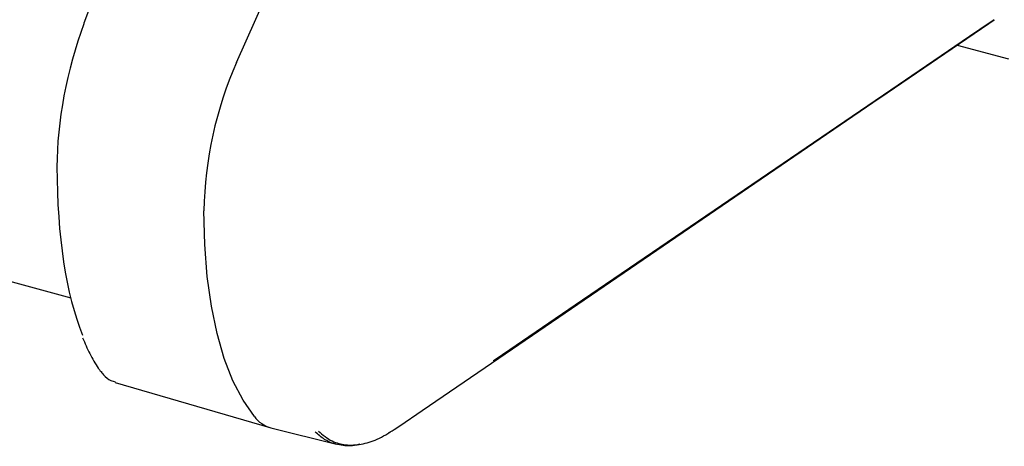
# Model space of a CAD drawing. Header units: inches. Extents: x 42 to 206, y 24 to 147.
# Tile 44 of 47: x 174.71 to 178.09, y 119.57 to 121.04. Entities that reach past the tile are written whole.
import ezdxf

# ---------------------------------------------------------------- set-up
doc = ezdxf.new("R2010")
doc.units = ezdxf.units.IN
doc.header["$LTSCALE"] = 16
doc.header["$MEASUREMENT"] = 0

msp = doc.modelspace()

# ---------------------------------------------------------------- linework, layer by layer
at = {"color": 7, "linetype": 'Continuous', "lineweight": 25}
for p, q in [((153.9493, 125.7716), (174.8806, 120.0829)), ((176.483, 125.191), (174.9254, 121.0259)), ((175.4506, 120.8913), (177.2662, 124.9984)), ((178.0342, 121.0253), (178.0524, 121.038)), ((177.9254, 120.951), (178.1019, 120.9031)), ((175.0339, 119.7932), (175.5647, 119.638)), ((175.5681, 119.6371), (175.7933, 119.5805)), ((175.9726, 119.6194), (175.9827, 119.6258))]:
    msp.add_line(p, q, dxfattribs=at)
at = {"color": 7, "linetype": 'Continuous', "lineweight": 25, "flags": 128}
for points in [[(178.0524, 121.038), (178.0355, 121.0264), (177.9677, 120.9803), (177.6969, 120.796), (176.6137, 120.0586), (176.3416, 119.8733)], [(174.9254, 121.0259), (174.9253, 121.0248), (174.9257, 121.0236)], [(175.9916, 119.6308), (176.011, 119.644), (176.0883, 119.6968), (176.3978, 119.9081), (177.6359, 120.7534), (177.6849, 120.7869), (178.0342, 121.0253)], [(175.5115, 119.6756), (175.4725, 119.732), (175.4379, 119.7987), (175.4082, 119.8751), (175.3835, 119.9607), (175.364, 120.0549), (175.3499, 120.157), (175.3412, 120.2662), (175.3381, 120.3817)]]:
    msp.add_lwpolyline(points, dxfattribs=at)
at = {"color": 7, "linetype": 'Continuous', "lineweight": 25}
for centre, radius, start, end in [((176.6476, 120.3598), 1.3097, 156.0601, 179.0435), ((174.9927, 119.8408), 0.0133, 215.8787, 253.4449), ((175.5958, 119.7387), 0.1053, 216.8164, 254.711)]:
    msp.add_arc(centre, radius, start, end, dxfattribs=at)
for centre, major_axis, start_param, end_param in [((175.0494, 120.7911), (0.1187, 0.5259), 1.191671, 2.158635), ((175.4699, 121.2929), (0.3498, 1.5496), 2.158635, 2.684456)]:
    msp.add_ellipse(centre, major_axis=major_axis, ratio=0.34313, start_param=start_param, end_param=end_param, dxfattribs=at)
for points, knots in [([(174.9217, 119.9455), (174.9296, 119.9272), (174.9459, 119.8891), (174.967, 119.854), (174.9797, 119.836), (174.9819, 119.833)], [0, 0, 0, 0, 0.43408, 0.903334, 1, 1, 1, 1]), ([(176.3416, 119.8733), (176.3382, 119.8706), (176.3347, 119.8679), (176.3315, 119.8669), (176.3314, 119.8669)], [0, 0, 0, 0, 0.967765, 1, 1, 1, 1]), ([(174.9819, 119.833), (174.9857, 119.8281), (174.9966, 119.8142), (175.0136, 119.7999), (175.0284, 119.7961), (175.0333, 119.7948)], [0, 0, 0, 0, 0.263622, 0.757654, 1, 1, 1, 1]), ([(175.8739, 119.5809), (175.8722, 119.5804), (175.8519, 119.5736), (175.8153, 119.575), (175.7774, 119.584), (175.7454, 119.6005), (175.7304, 119.6137), (175.7197, 119.6231)], [0, 0, 0, 0, 0.028513, 0.332802, 0.646026, 0.747775, 1, 1, 1, 1]), ([(175.7312, 119.6253), (175.7463, 119.6128), (175.7745, 119.5895), (175.8252, 119.5765), (175.8776, 119.5786), (175.9338, 119.5954), (175.9722, 119.6189), (175.9916, 119.6308)], [0, 0, 0, 0, 0.22237, 0.413881, 0.610988, 0.802746, 1, 1, 1, 1])]:
    msp.add_open_spline(points, degree=3, knots=knots, dxfattribs=at)

doc.saveas('drawing.dxf')
